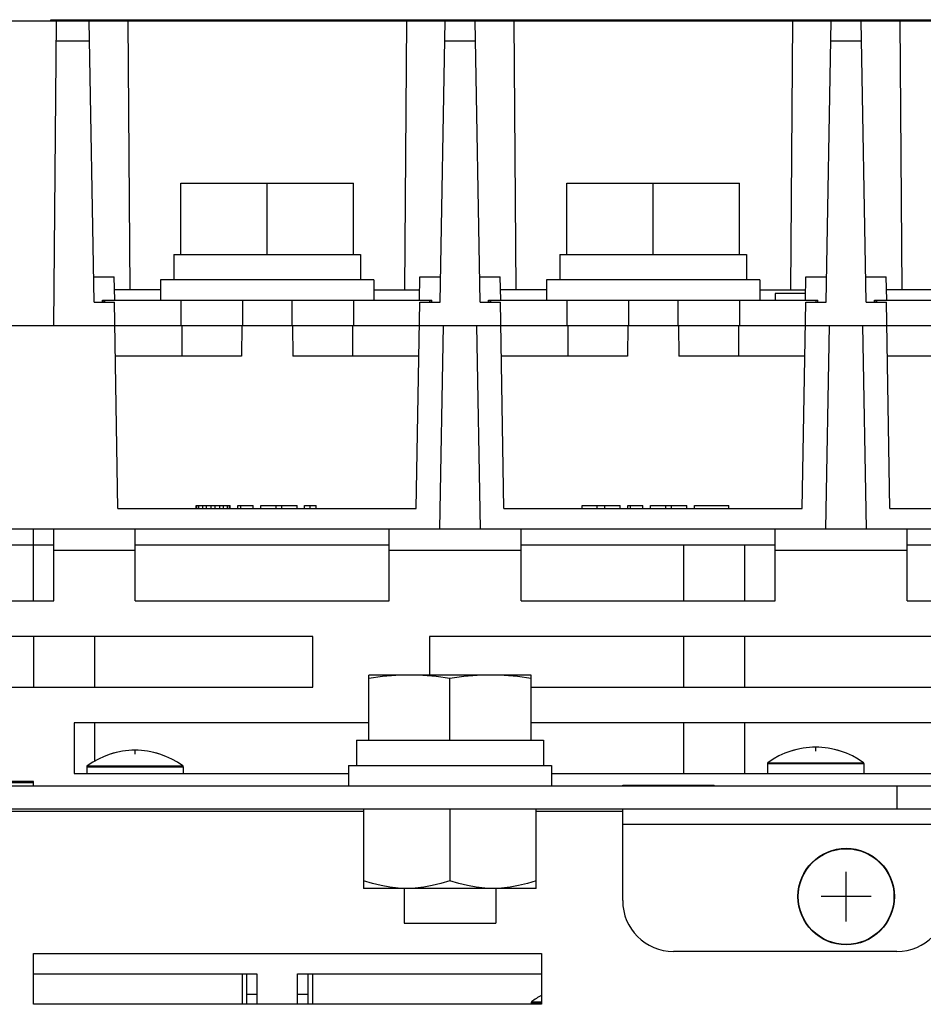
# Model space of a CAD drawing. Extents: x 28 to 410, y 33 to 287.
# Tile 4 of 35: x 83 to 101, y 63 to 83. Entities that reach past the tile are written whole.
import ezdxf

# ---------------------------------------------------------------- set-up
doc = ezdxf.new("R2010")
doc.units = 0
doc.header["$LTSCALE"] = 23.1
doc.layers.get('0').update_dxf_attribs({"linetype": 'CONTINUOUS'})
doc.layers.add('ALL_CURVE', color=7, linetype='CONTINUOUS')

msp = doc.modelspace()

# ---------------------------------------------------------------- linework, layer by layer
at = {"color": 7, "linetype": 'CONTINUOUS'}
for p, q in [((52.955, 82.587), (110.415, 82.587)), ((84.075, 82.587), (84.075, 82.607)), ((84.075, 82.607), (107.675, 82.607)), ((84.135, 76.587), (84.187, 82.587)), ((84.175, 82.587), (84.175, 82.607)), ((84.927, 77.047), (84.83, 82.587)), ((85.592, 82.587), (85.63, 77.287)), ((91.078, 82.587), (91.04, 77.287)), ((91.743, 77.047), (91.84, 82.587)), ((92.527, 77.047), (92.43, 82.587)), ((93.192, 82.587), (93.23, 77.287)), ((98.678, 82.587), (98.64, 77.287)), ((99.343, 77.047), (99.44, 82.587)), ((100.127, 77.047), (100.03, 82.587)), ((100.792, 82.587), (100.83, 77.287)), ((84.184, 82.19), (84.837, 82.19)), ((91.833, 82.19), (92.437, 82.19)), ((99.433, 82.19), (100.037, 82.19)), ((86.635, 77.987), (86.635, 79.387)), ((86.635, 79.387), (90.035, 79.387)), ((88.335, 77.987), (88.335, 79.387)), ((90.035, 77.987), (90.035, 79.387)), ((94.235, 77.987), (94.235, 79.387)), ((94.235, 79.387), (97.635, 79.387)), ((95.935, 77.987), (95.935, 79.387)), ((97.635, 77.987), (97.635, 79.387)), ((86.495, 77.987), (86.495, 77.487)), ((86.495, 77.987), (90.174, 77.987)), ((90.174, 77.987), (90.174, 77.487)), ((94.095, 77.987), (94.095, 77.487)), ((94.095, 77.987), (97.774, 77.987)), ((97.774, 77.987), (97.774, 77.487)), ((84.918, 77.547), (85.326, 77.547)), ((85.334, 77.087), (85.326, 77.547)), ((91.336, 77.087), (91.344, 77.547)), ((91.344, 77.547), (91.752, 77.547)), ((92.518, 77.547), (92.926, 77.547)), ((92.934, 77.087), (92.926, 77.547)), ((98.936, 77.087), (98.944, 77.547)), ((98.944, 77.547), (99.352, 77.547)), ((100.118, 77.547), (100.526, 77.547)), ((100.534, 77.087), (100.526, 77.547)), ((86.235, 77.487), (86.235, 77.087)), ((90.435, 77.487), (86.235, 77.487)), ((90.435, 77.487), (90.435, 77.087)), ((93.835, 77.487), (93.835, 77.087)), ((98.035, 77.487), (93.835, 77.487)), ((98.035, 77.487), (98.035, 77.087)), ((86.235, 77.287), (85.331, 77.287)), ((90.435, 77.287), (91.339, 77.287)), ((93.835, 77.287), (92.931, 77.287)), ((98.035, 77.287), (98.939, 77.287)), ((98.335, 77.217), (98.335, 77.087)), ((98.938, 77.217), (98.335, 77.217)), ((101.435, 77.287), (100.531, 77.287)), ((84.927, 77.047), (85.327, 77.047)), ((85.094, 77.047), (85.095, 77.087)), ((85.095, 77.087), (91.575, 77.087)), ((85.123, 77.047), (85.124, 77.086)), ((85.135, 77.087), (85.135, 77.047)), ((85.398, 72.987), (85.327, 77.047)), ((86.635, 77.087), (86.635, 76.587)), ((87.847, 77.087), (87.847, 76.587)), ((88.823, 77.087), (88.823, 76.587)), ((90.035, 77.087), (90.035, 76.587)), ((91.272, 72.987), (91.343, 77.047)), ((91.343, 77.047), (91.743, 77.047)), ((91.535, 77.087), (91.535, 77.047)), ((91.547, 77.047), (91.546, 77.087)), ((91.576, 77.047), (91.575, 77.087)), ((92.527, 77.047), (92.927, 77.047)), ((92.694, 77.047), (92.695, 77.087)), ((92.695, 77.087), (99.175, 77.087)), ((92.723, 77.047), (92.724, 77.086)), ((92.735, 77.087), (92.735, 77.047)), ((92.998, 72.987), (92.927, 77.047)), ((94.235, 77.087), (94.235, 76.587)), ((95.447, 77.087), (95.447, 76.587)), ((96.423, 77.087), (96.423, 76.587)), ((97.635, 77.087), (97.635, 76.587)), ((98.872, 72.987), (98.943, 77.047)), ((98.943, 77.047), (99.343, 77.047)), ((99.135, 77.087), (99.135, 77.047)), ((99.147, 77.047), (99.146, 77.086)), ((99.176, 77.047), (99.175, 77.087)), ((100.127, 77.047), (100.527, 77.047)), ((100.294, 77.047), (100.295, 77.087)), ((100.295, 77.087), (106.775, 77.087)), ((100.323, 77.047), (100.324, 77.086)), ((100.335, 77.087), (100.335, 77.047)), ((100.598, 72.987), (100.527, 77.047)), ((52.955, 76.587), (110.415, 76.587)), ((86.657, 76.587), (86.654, 75.987)), ((87.835, 76.587), (87.832, 75.987)), ((88.835, 76.587), (88.838, 75.987)), ((90.013, 76.587), (90.016, 75.987)), ((91.735, 72.587), (91.805, 76.587)), ((92.535, 72.587), (92.465, 76.587)), ((94.257, 76.587), (94.254, 75.987)), ((95.435, 76.587), (95.432, 75.987)), ((96.435, 76.587), (96.438, 75.987)), ((97.613, 76.587), (97.616, 75.987)), ((99.335, 72.587), (99.405, 76.587)), ((100.135, 72.587), (100.065, 76.587)), ((87.832, 75.987), (85.346, 75.987)), ((91.325, 75.987), (88.838, 75.987)), ((95.432, 75.987), (92.946, 75.987)), ((98.925, 75.987), (96.438, 75.987)), ((103.032, 75.987), (100.546, 75.987)), ((85.398, 72.987), (91.272, 72.987)), ((86.935, 72.987), (86.935, 73.047)), ((86.935, 73.047), (87.61, 73.047)), ((86.954, 72.987), (86.954, 73.047)), ((86.991, 72.987), (86.991, 73.047)), ((87.066, 72.987), (87.066, 73.047)), ((87.141, 72.987), (87.141, 73.047)), ((87.235, 72.987), (87.235, 73.047)), ((87.31, 72.987), (87.31, 73.047)), ((87.404, 72.987), (87.404, 73.047)), ((87.479, 72.987), (87.479, 73.047)), ((87.554, 72.987), (87.554, 73.047)), ((87.591, 72.987), (87.591, 73.047)), ((87.61, 72.987), (87.61, 73.047)), ((87.76, 72.987), (87.76, 73.047)), ((87.76, 73.047), (88.06, 73.047)), ((87.816, 72.987), (87.816, 73.047)), ((88.06, 72.987), (88.06, 73.047)), ((88.21, 72.987), (88.21, 73.047)), ((88.21, 73.047), (88.923, 73.047)), ((88.51, 72.987), (88.51, 73.047)), ((88.623, 72.987), (88.623, 73.047)), ((88.923, 72.987), (88.923, 73.047)), ((89.073, 72.987), (89.073, 73.047)), ((89.073, 73.047), (89.298, 73.047)), ((89.185, 72.987), (89.185, 73.047)), ((89.298, 72.987), (89.298, 73.047)), ((92.998, 72.987), (98.872, 72.987)), ((94.535, 72.987), (94.535, 73.047)), ((94.535, 73.047), (95.285, 73.047)), ((94.835, 72.987), (94.835, 73.047)), ((94.985, 72.987), (94.985, 73.047)), ((95.285, 72.987), (95.285, 73.047)), ((95.435, 72.987), (95.435, 73.047)), ((95.435, 73.047), (95.735, 73.047)), ((95.491, 72.987), (95.491, 73.047)), ((95.735, 72.987), (95.735, 73.047)), ((95.885, 72.987), (95.885, 73.047)), ((95.885, 73.047), (96.598, 73.047)), ((96.185, 72.987), (96.185, 73.047)), ((96.298, 72.987), (96.298, 73.047)), ((96.598, 72.987), (96.598, 73.047)), ((96.748, 72.987), (96.748, 73.047)), ((96.748, 73.047), (97.423, 73.047)), ((97.423, 72.987), (97.423, 73.047)), ((100.598, 72.987), (106.472, 72.987)), ((82.57, 72.587), (91.735, 72.587)), ((83.735, 71.167), (83.735, 72.587)), ((92.535, 72.587), (99.335, 72.587)), ((100.135, 72.587), (107.703, 72.587)), ((84.135, 72.267), (79.335, 72.267)), ((90.735, 72.267), (85.735, 72.267)), ((98.335, 72.267), (93.335, 72.267)), ((96.535, 72.267), (96.535, 71.167)), ((97.735, 72.267), (97.735, 71.167)), ((105.935, 72.267), (100.935, 72.267)), ((83.735, 70.467), (83.735, 69.467)), ((84.935, 70.467), (84.935, 69.467)), ((96.535, 70.467), (96.535, 69.467)), ((97.735, 70.467), (97.735, 69.467)), ((90.348, 69.707), (90.335, 69.703)), ((90.335, 68.427), (90.335, 69.703)), ((93.522, 69.707), (90.348, 69.707)), ((91.935, 68.427), (91.935, 69.64)), ((93.535, 69.703), (93.522, 69.707)), ((93.535, 68.427), (93.535, 69.703)), ((84.935, 68.767), (84.935, 68.01)), ((96.535, 68.767), (96.535, 67.767)), ((97.735, 68.767), (97.735, 67.767)), ((90.095, 68.427), (90.095, 67.927)), ((90.095, 68.427), (93.775, 68.427)), ((93.775, 68.427), (93.775, 67.927)), ((84.785, 67.904), (84.785, 67.767)), ((84.785, 67.904), (86.685, 67.904)), ((84.793, 67.92), (86.677, 67.92)), ((86.685, 67.904), (86.685, 67.767)), ((89.935, 67.927), (89.935, 67.527)), ((89.935, 67.927), (93.935, 67.927)), ((93.935, 67.927), (93.935, 67.527)), ((98.185, 67.964), (98.185, 67.767)), ((98.185, 67.964), (100.085, 67.964)), ((98.193, 67.98), (100.077, 67.98)), ((100.085, 67.964), (100.085, 67.767)), ((61.735, 67.527), (101.735, 67.527)), ((83.735, 67.587), (82.635, 67.587)), ((95.335, 67.527), (95.335, 67.537)), ((95.335, 67.537), (97.135, 67.537)), ((97.135, 67.527), (97.135, 67.537)), ((100.735, 67.527), (100.735, 67.067)), ((90.235, 67.067), (90.235, 65.507)), ((91.935, 67.067), (91.935, 65.659)), ((93.635, 65.507), (93.635, 67.067)), ((93.635, 65.507), (90.235, 65.507)), ((91.032, 65.507), (91.032, 64.827)), ((92.838, 65.507), (92.838, 64.827)), ((91.033, 64.827), (92.837, 64.827)), ((83.735, 63.827), (88.135, 63.827)), ((87.845, 63.827), (87.845, 63.227)), ((87.935, 63.227), (87.935, 63.827)), ((88.135, 63.827), (88.135, 63.227)), ((88.935, 63.227), (88.935, 63.827)), ((88.935, 63.827), (93.735, 63.827)), ((89.135, 63.827), (89.135, 63.227)), ((89.225, 63.827), (89.225, 63.227)), ((87.935, 63.427), (88.135, 63.427)), ((88.935, 63.427), (89.135, 63.427)), ((93.535, 63.262), (93.535, 63.227)), ((93.535, 63.262), (93.735, 63.262)), ((93.543, 63.278), (93.735, 63.278))]:
    msp.add_line(p, q, dxfattribs=at)
at = {"color": 3, "linetype": 'CONTINUOUS'}
for p, q in [((84.135, 71.167), (84.135, 72.587)), ((85.735, 71.167), (85.735, 72.587)), ((90.735, 71.167), (90.735, 72.587)), ((91.735, 72.587), (92.535, 72.587)), ((93.335, 71.167), (93.335, 72.587)), ((98.335, 71.167), (98.335, 72.587)), ((99.335, 72.587), (100.135, 72.587)), ((100.935, 71.167), (100.935, 72.587)), ((84.135, 72.167), (85.735, 72.167)), ((90.735, 72.167), (93.335, 72.167)), ((98.335, 72.167), (100.935, 72.167)), ((79.335, 71.167), (84.135, 71.167)), ((85.735, 71.167), (90.735, 71.167)), ((93.335, 71.167), (98.335, 71.167)), ((100.935, 71.167), (105.935, 71.167)), ((89.235, 70.467), (74.235, 70.467)), ((89.235, 69.467), (89.235, 70.467)), ((91.535, 70.467), (91.535, 69.707)), ((106.535, 70.467), (91.535, 70.467)), ((74.235, 69.467), (89.235, 69.467)), ((93.535, 69.467), (106.535, 69.467)), ((84.535, 68.767), (84.535, 67.767)), ((90.335, 68.767), (84.535, 68.767)), ((106.535, 68.767), (93.535, 68.767)), ((84.535, 67.767), (89.935, 67.767)), ((93.935, 67.767), (106.535, 67.767)), ((83.735, 67.609), (82.635, 67.609)), ((83.735, 67.527), (83.735, 67.609)), ((109.935, 67.067), (53.075, 67.067)), ((95.335, 65.267), (95.335, 67.067)), ((83.235, 67.027), (90.235, 67.027)), ((93.635, 67.027), (95.335, 67.027)), ((101.735, 66.767), (95.335, 66.767)), ((83.735, 63.227), (83.735, 64.227)), ((83.735, 64.227), (93.735, 64.227)), ((93.735, 64.227), (93.735, 63.227)), ((100.735, 64.267), (96.335, 64.267)), ((93.735, 63.227), (83.735, 63.227))]:
    msp.add_line(p, q, dxfattribs=at)
at = {"color": 7, "linetype": 'CONTINUOUS'}
for points in [[(91.135, 69.707), (90.871, 69.699), (90.608, 69.677), (90.335, 69.64)], [(91.935, 69.64), (91.662, 69.677), (91.399, 69.699), (91.135, 69.707)], [(92.735, 69.707), (92.471, 69.699), (92.208, 69.677), (91.935, 69.64)], [(93.535, 69.64), (93.262, 69.677), (92.999, 69.699), (92.735, 69.707)], [(91.085, 65.507), (90.918, 65.513), (90.751, 65.532), (90.583, 65.562), (90.412, 65.604), (90.235, 65.659)], [(91.935, 65.659), (91.758, 65.604), (91.587, 65.562), (91.419, 65.532), (91.252, 65.513), (91.085, 65.507)], [(92.785, 65.507), (92.618, 65.513), (92.451, 65.532), (92.283, 65.562), (92.112, 65.604), (91.935, 65.659)], [(93.635, 65.659), (93.458, 65.604), (93.287, 65.562), (93.119, 65.532), (92.952, 65.513), (92.785, 65.507)]]:
    msp.add_lwpolyline(points, dxfattribs=at)
for radius in [0.95, 0.942]:
    msp.add_circle((99.735, 65.347), radius, dxfattribs=at)
for centre, radius, start, end in [((85.735, 66.627), 1.6, 53.9417, 126.0583), ((99.135, 66.687), 1.6, 53.9417, 126.0583), ((84.805, 67.904), 0.02, 126.0583, 180), ((86.665, 67.904), 0.02, 0, 53.9417), ((98.205, 67.964), 0.02, 126.0583, 180), ((100.065, 67.964), 0.02, 0, 53.9417), ((94.335, 62.247), 1.3, 117.5417, 127.5443), ((93.555, 63.262), 0.02, 127.5443, 180)]:
    msp.add_arc(centre, radius, start, end, dxfattribs=at)
at = {"color": 3, "linetype": 'CONTINUOUS'}
for centre, start, end in [((96.335, 65.267), 180, 270), ((100.735, 65.267), 270, 360)]:
    msp.add_arc(centre, 1, start, end, dxfattribs=at)
at = {"layer": 'ALL_CURVE', "color": 40, "linetype": 'CONTINUOUS'}
for p, q in [((85.735, 68.15), (85.735, 68.227)), ((99.135, 68.21), (99.135, 68.287)), ((99.735, 64.857), (99.735, 65.837)), ((100.225, 65.347), (99.245, 65.347))]:
    msp.add_line(p, q, dxfattribs=at)
for centre in [(85.735, 66.627), (99.135, 66.687)]:
    msp.add_arc(centre, 1.6, 72.1666, 107.8334, dxfattribs=at)

doc.saveas('drawing.dxf')
